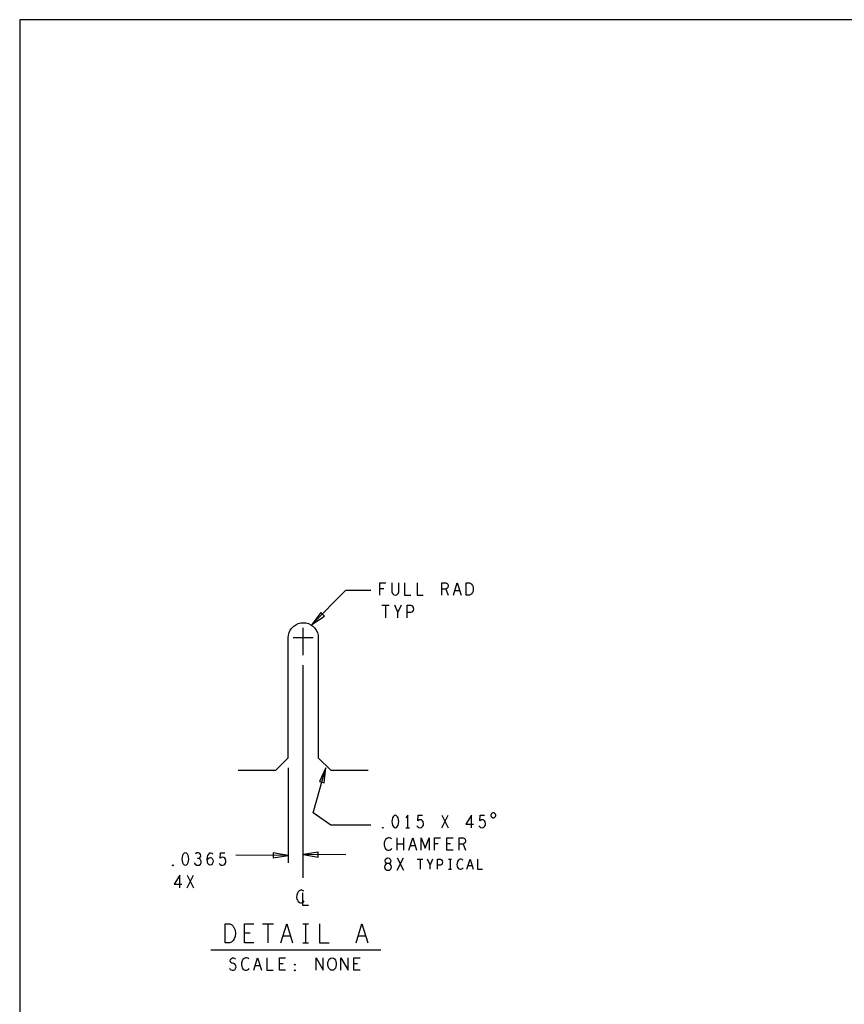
# Model space of a CAD drawing. Extents: x 28 to 61, y 25 to 46.
# Tile 28 of 49: x 28 to 36.2, y 36.1 to 46. Entities that reach past the tile are written whole.
import ezdxf

# ---------------------------------------------------------------- set-up
doc = ezdxf.new("R2010")
doc.units = 0
doc.layers.add('RVP8-TX_D_fab_art', color=2, linetype='CONTINUOUS')

msp = doc.modelspace()

# ---------------------------------------------------------------- linework, layer by layer
at = {"layer": 'RVP8-TX_D_fab_art'}
for points in [[(27.97, 24.965), (60.97, 24.965), (60.97, 45.965), (27.97, 45.965), (27.97, 24.965), (27.97, 24.965)], [(32.435, 40.21), (32.435, 40.335), (32.466, 40.335), (32.479, 40.329), (32.488, 40.32), (32.496, 40.308), (32.502, 40.293), (32.504, 40.272), (32.502, 40.252), (32.496, 40.237), (32.488, 40.225), (32.479, 40.216), (32.466, 40.21), (32.435, 40.21)], [(30.981, 40.038), (30.89, 39.916), (31.016, 40.002), (30.981, 40.038)], [(31.014, 38.333), (31.031, 38.484), (30.966, 38.347), (31.014, 38.333)], [(31.725, 38.01), (31.713, 38.006), (31.704, 37.995), (31.698, 37.983), (31.693, 37.966), (31.691, 37.947), (31.693, 37.929), (31.698, 37.912), (31.704, 37.9), (31.713, 37.889), (31.725, 37.885), (31.738, 37.889), (31.747, 37.9), (31.753, 37.912), (31.758, 37.929), (31.76, 37.947), (31.758, 37.966), (31.753, 37.983), (31.747, 37.995), (31.738, 38.006), (31.725, 38.01)], [(32.73, 38.01), (32.73, 38.014), (32.728, 38.019), (32.727, 38.022), (32.724, 38.026), (32.721, 38.029), (32.718, 38.032), (32.714, 38.033), (32.709, 38.035), (32.705, 38.035), (32.701, 38.035), (32.696, 38.033), (32.693, 38.032), (32.689, 38.029), (32.686, 38.026), (32.683, 38.022), (32.682, 38.019), (32.68, 38.014), (32.68, 38.01), (32.68, 38.006), (32.682, 38.001), (32.683, 37.998), (32.686, 37.994), (32.689, 37.991), (32.693, 37.988), (32.696, 37.987), (32.701, 37.985), (32.705, 37.985), (32.709, 37.985), (32.714, 37.987), (32.718, 37.988), (32.721, 37.991), (32.724, 37.994), (32.727, 37.998), (32.728, 38.001), (32.73, 38.006), (32.73, 38.01)], [(31.601, 37.881), (31.598, 37.883), (31.598, 37.887), (31.601, 37.889), (31.605, 37.887), (31.605, 37.883), (31.601, 37.881)], [(29.625, 37.635), (29.613, 37.631), (29.604, 37.62), (29.598, 37.608), (29.593, 37.591), (29.591, 37.572), (29.593, 37.554), (29.598, 37.537), (29.604, 37.525), (29.613, 37.514), (29.625, 37.51), (29.638, 37.514), (29.647, 37.525), (29.653, 37.537), (29.658, 37.554), (29.66, 37.572), (29.658, 37.591), (29.653, 37.608), (29.647, 37.62), (29.638, 37.631), (29.625, 37.635)], [(30.505, 37.583), (30.655, 37.607), (30.505, 37.633), (30.505, 37.583)], [(30.955, 37.642), (30.805, 37.619), (30.955, 37.592), (30.955, 37.642)], [(29.501, 37.506), (29.498, 37.508), (29.498, 37.512), (29.501, 37.514), (29.505, 37.512), (29.505, 37.508), (29.501, 37.506)], [(31.651, 37.46), (31.662, 37.462), (31.675, 37.468), (31.682, 37.479), (31.686, 37.493), (31.682, 37.508), (31.673, 37.52), (31.659, 37.527), (31.644, 37.527), (31.634, 37.531), (31.627, 37.541), (31.624, 37.556), (31.628, 37.57), (31.639, 37.581), (31.651, 37.585), (31.664, 37.581), (31.675, 37.57), (31.679, 37.556), (31.676, 37.541), (31.669, 37.531), (31.659, 37.527), (31.644, 37.527), (31.63, 37.52), (31.62, 37.508), (31.617, 37.493), (31.62, 37.479), (31.628, 37.468), (31.641, 37.462), (31.651, 37.46)], [(30.024, 36.735), (30.024, 36.923), (30.071, 36.923), (30.09, 36.914), (30.104, 36.901), (30.115, 36.882), (30.125, 36.86), (30.127, 36.829), (30.125, 36.798), (30.115, 36.776), (30.104, 36.757), (30.09, 36.744), (30.071, 36.735), (30.024, 36.735)], [(31.093, 36.46), (31.081, 36.462), (31.07, 36.47), (31.061, 36.483), (31.055, 36.498), (31.052, 36.514), (31.052, 36.531), (31.055, 36.548), (31.061, 36.562), (31.07, 36.575), (31.081, 36.583), (31.093, 36.585), (31.106, 36.583), (31.117, 36.575), (31.126, 36.562), (31.132, 36.548), (31.135, 36.531), (31.135, 36.514), (31.132, 36.498), (31.126, 36.483), (31.117, 36.47), (31.106, 36.462), (31.093, 36.46)], [(30.721, 36.512), (30.718, 36.514), (30.718, 36.518), (30.721, 36.52), (30.725, 36.518), (30.725, 36.514), (30.721, 36.512)], [(30.721, 36.456), (30.718, 36.458), (30.718, 36.462), (30.721, 36.464), (30.725, 36.462), (30.725, 36.458), (30.721, 36.456)]]:
    msp.add_lwpolyline(points, close=True, dxfattribs=at)
for points in [[(31.572, 40.21), (31.572, 40.335), (31.631, 40.335)], [(31.609, 40.275), (31.572, 40.275)], [(31.691, 40.335), (31.691, 40.245), (31.698, 40.227), (31.71, 40.214), (31.725, 40.21), (31.741, 40.214), (31.753, 40.227), (31.76, 40.245), (31.76, 40.335)], [(31.818, 40.335), (31.818, 40.21), (31.88, 40.21)], [(31.942, 40.335), (31.942, 40.21), (32.004, 40.21)], [(32.19, 40.21), (32.19, 40.335), (32.229, 40.335), (32.242, 40.329), (32.249, 40.32), (32.252, 40.304), (32.249, 40.287), (32.24, 40.277), (32.229, 40.27), (32.19, 40.27)], [(32.229, 40.27), (32.252, 40.21)], [(32.307, 40.21), (32.345, 40.335), (32.384, 40.21)], [(30.89, 39.916), (31.23, 40.26), (31.48, 40.26)], [(32.37, 40.254), (32.321, 40.254)], [(31.591, 40.11), (31.662, 40.11)], [(31.626, 40.11), (31.626, 39.985)], [(31.75, 39.985), (31.75, 40.041), (31.72, 40.11)], [(31.782, 40.11), (31.75, 40.041)], [(31.844, 39.985), (31.844, 40.11), (31.881, 40.11), (31.893, 40.104), (31.902, 40.089), (31.906, 40.072), (31.902, 40.056), (31.895, 40.043), (31.881, 40.037), (31.844, 40.037)], [(30.155, 38.46), (30.53, 38.46), (30.655, 38.585), (30.655, 39.785), (30.657, 39.811), (30.664, 39.836), (30.675, 39.86), (30.69, 39.881), (30.709, 39.9), (30.73, 39.915), (30.754, 39.926), (30.779, 39.933), (30.805, 39.935), (30.831, 39.933), (30.856, 39.926), (30.88, 39.915), (30.901, 39.9), (30.92, 39.881), (30.935, 39.86), (30.946, 39.836), (30.953, 39.811), (30.955, 39.785), (30.955, 38.585), (31.08, 38.46), (31.455, 38.46)], [(30.805, 39.61), (30.805, 39.885)], [(30.905, 39.785), (30.705, 39.785)], [(30.805, 37.385), (30.805, 39.51)], [(30.655, 38.485), (30.655, 37.535)], [(31.48, 37.91), (31.08, 37.91), (30.905, 38.035), (31.031, 38.484)], [(31.849, 37.885), (31.849, 38.01), (31.831, 37.985)], [(31.939, 37.904), (31.949, 37.893), (31.96, 37.887), (31.973, 37.885), (31.987, 37.889), (31.998, 37.897), (32.006, 37.912), (32.008, 37.929), (32.004, 37.945), (31.997, 37.956), (31.986, 37.964), (31.975, 37.966), (31.964, 37.964), (31.95, 37.956), (31.955, 38.01), (31.997, 38.01)], [(32.189, 37.885), (32.254, 38.01)], [(32.189, 38.01), (32.254, 37.885)], [(32.488, 37.885), (32.488, 38.01), (32.431, 37.92), (32.508, 37.92)], [(32.559, 37.904), (32.569, 37.893), (32.58, 37.887), (32.593, 37.885), (32.607, 37.889), (32.618, 37.897), (32.626, 37.912), (32.628, 37.929), (32.624, 37.945), (32.617, 37.956), (32.606, 37.964), (32.595, 37.966), (32.584, 37.964), (32.57, 37.956), (32.575, 38.01), (32.617, 38.01)], [(31.831, 37.885), (31.868, 37.885)], [(31.686, 37.775), (31.676, 37.781), (31.665, 37.785), (31.653, 37.785), (31.639, 37.779), (31.628, 37.768), (31.62, 37.756), (31.614, 37.735), (31.613, 37.716), (31.616, 37.698), (31.62, 37.685), (31.63, 37.672), (31.641, 37.664), (31.651, 37.66), (31.662, 37.66), (31.673, 37.664), (31.682, 37.67), (31.69, 37.679)], [(31.743, 37.66), (31.743, 37.785)], [(31.808, 37.722), (31.743, 37.722)], [(31.808, 37.785), (31.808, 37.66)], [(31.861, 37.66), (31.899, 37.785), (31.938, 37.66)], [(31.983, 37.66), (31.983, 37.785), (32.023, 37.681), (32.064, 37.785), (32.064, 37.66)], [(32.118, 37.66), (32.118, 37.785), (32.177, 37.785)], [(32.155, 37.725), (32.118, 37.725)], [(32.303, 37.66), (32.24, 37.66), (32.24, 37.785), (32.303, 37.785)], [(32.278, 37.725), (32.24, 37.725)], [(32.364, 37.66), (32.364, 37.785), (32.403, 37.785), (32.416, 37.779), (32.423, 37.77), (32.426, 37.754), (32.423, 37.737), (32.414, 37.727), (32.403, 37.72), (32.364, 37.72)], [(32.403, 37.72), (32.426, 37.66)], [(29.76, 37.577), (29.77, 37.583), (29.777, 37.593), (29.78, 37.606), (29.777, 37.618), (29.77, 37.629), (29.756, 37.635), (29.742, 37.633), (29.728, 37.625)], [(29.844, 37.562), (29.855, 37.577), (29.864, 37.585), (29.877, 37.589), (29.887, 37.585), (29.895, 37.577), (29.901, 37.564), (29.903, 37.55), (29.901, 37.537), (29.895, 37.525), (29.886, 37.514), (29.875, 37.51), (29.863, 37.514), (29.852, 37.527), (29.846, 37.545), (29.844, 37.566), (29.847, 37.593), (29.852, 37.608), (29.86, 37.622), (29.87, 37.633), (29.881, 37.635), (29.892, 37.631), (29.9, 37.62)], [(29.963, 37.529), (29.973, 37.518), (29.984, 37.512), (29.997, 37.51), (30.011, 37.514), (30.022, 37.522), (30.03, 37.537), (30.032, 37.554), (30.028, 37.57), (30.021, 37.581), (30.01, 37.589), (29.999, 37.591), (29.988, 37.589), (29.974, 37.581), (29.979, 37.635), (30.021, 37.635)], [(30.655, 37.607), (30.13, 37.61)], [(30.805, 37.619), (31.23, 37.62)], [(31.924, 37.704), (31.875, 37.704)], [(29.715, 37.535), (29.725, 37.52), (29.737, 37.512), (29.751, 37.51), (29.763, 37.512), (29.776, 37.522), (29.784, 37.535), (29.785, 37.548), (29.782, 37.562), (29.771, 37.572), (29.76, 37.577), (29.746, 37.577)], [(31.743, 37.46), (31.808, 37.585)], [(31.743, 37.585), (31.808, 37.46)], [(31.944, 37.57), (32.001, 37.57)], [(31.972, 37.57), (31.972, 37.47)], [(32.072, 37.47), (32.072, 37.515), (32.048, 37.57)], [(32.098, 37.57), (32.072, 37.515)], [(32.148, 37.47), (32.148, 37.57), (32.178, 37.57), (32.188, 37.565), (32.195, 37.553), (32.197, 37.54), (32.195, 37.527), (32.189, 37.517), (32.178, 37.512), (32.148, 37.512)], [(32.258, 37.57), (32.287, 37.57)], [(32.272, 37.57), (32.272, 37.47)], [(32.4, 37.562), (32.392, 37.567), (32.384, 37.57), (32.374, 37.57), (32.362, 37.565), (32.354, 37.557), (32.348, 37.547), (32.342, 37.53), (32.341, 37.515), (32.344, 37.5), (32.348, 37.49), (32.355, 37.48), (32.364, 37.473), (32.372, 37.47), (32.381, 37.47), (32.39, 37.473), (32.398, 37.478), (32.404, 37.485)], [(32.441, 37.47), (32.472, 37.57), (32.504, 37.47)], [(32.548, 37.57), (32.548, 37.47), (32.598, 37.47)], [(32.258, 37.47), (32.287, 37.47)], [(32.492, 37.505), (32.452, 37.505)], [(29.57, 37.285), (29.57, 37.41), (29.513, 37.32), (29.59, 37.32)], [(29.643, 37.285), (29.708, 37.41)], [(29.643, 37.41), (29.708, 37.285)], [(30.811, 37.25), (30.801, 37.256), (30.79, 37.26), (30.778, 37.26), (30.764, 37.254), (30.753, 37.243), (30.746, 37.231), (30.739, 37.21), (30.738, 37.191), (30.741, 37.172), (30.746, 37.16), (30.755, 37.147), (30.766, 37.139), (30.776, 37.135), (30.787, 37.135), (30.798, 37.139), (30.808, 37.145), (30.815, 37.154)], [(30.796, 37.235), (30.796, 37.11), (30.858, 37.11)], [(30.311, 36.735), (30.216, 36.735), (30.216, 36.923), (30.311, 36.923)], [(30.397, 36.923), (30.506, 36.923)], [(30.451, 36.923), (30.451, 36.735)], [(30.581, 36.735), (30.639, 36.923), (30.698, 36.735)], [(30.799, 36.923), (30.856, 36.923)], [(30.827, 36.923), (30.827, 36.735)], [(30.968, 36.923), (30.968, 36.735), (31.063, 36.735)], [(31.333, 36.735), (31.391, 36.923), (31.45, 36.735)], [(30.273, 36.832), (30.216, 36.832)], [(30.677, 36.801), (30.602, 36.801)], [(30.799, 36.735), (30.856, 36.735)], [(31.429, 36.801), (31.354, 36.801)], [(31.58, 36.66), (29.88, 36.66)], [(30.069, 36.477), (30.081, 36.466), (30.095, 36.46), (30.108, 36.46), (30.12, 36.466), (30.129, 36.477), (30.134, 36.491), (30.131, 36.506), (30.123, 36.518), (30.109, 36.527), (30.091, 36.531), (30.08, 36.539), (30.075, 36.554), (30.078, 36.568), (30.086, 36.579), (30.097, 36.585), (30.108, 36.585), (30.119, 36.581), (30.128, 36.57)], [(30.26, 36.575), (30.25, 36.581), (30.239, 36.585), (30.227, 36.585), (30.213, 36.579), (30.202, 36.568), (30.194, 36.556), (30.188, 36.535), (30.187, 36.516), (30.19, 36.498), (30.194, 36.485), (30.204, 36.472), (30.215, 36.464), (30.225, 36.46), (30.236, 36.46), (30.247, 36.464), (30.256, 36.47), (30.264, 36.479)], [(30.311, 36.46), (30.349, 36.585), (30.388, 36.46)], [(30.442, 36.585), (30.442, 36.46), (30.504, 36.46)], [(30.628, 36.46), (30.566, 36.46), (30.566, 36.585), (30.628, 36.585)], [(30.604, 36.525), (30.566, 36.525)], [(30.934, 36.46), (30.934, 36.585), (31.005, 36.46), (31.005, 36.585)], [(31.182, 36.46), (31.182, 36.585), (31.253, 36.46), (31.253, 36.585)], [(31.373, 36.46), (31.31, 36.46), (31.31, 36.585), (31.373, 36.585)], [(31.348, 36.525), (31.31, 36.525)], [(30.374, 36.504), (30.325, 36.504)]]:
    msp.add_lwpolyline(points, dxfattribs=at)

doc.saveas('drawing.dxf')
